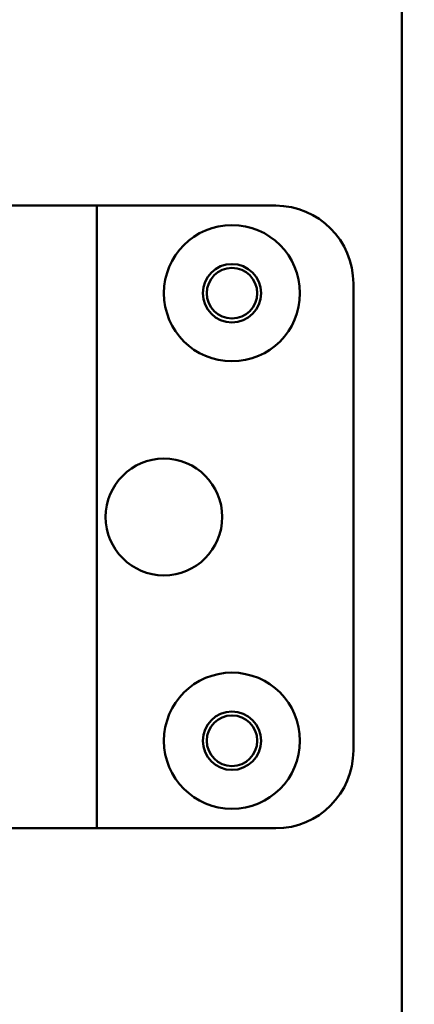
# Model space of a CAD drawing. Header units: millimetres. Extents: x 0 to 2239, y -60 to 841.
# Tile 149 of 165: x 866 to 886, y 494 to 545. Entities that reach past the tile are written whole.
import ezdxf

# ---------------------------------------------------------------- set-up
doc = ezdxf.new("R2010")
doc.units = ezdxf.units.MM
doc.layers.add('Bemaßung (ISO)', color=7, linetype='Continuous', lineweight=25)
doc.layers.add('Sichtbar (ISO)', color=7, linetype='Continuous', lineweight=50)
doc.styles.add('Notiztext (DIN)', font='isocpeur.ttf')
doc.dimstyles.new('Standard (DIN)', dxfattribs={"dimtxt": 3.5, "dimasz": 2.5, "dimexe": 2, "dimexo": 0.5, "dimgap": 0.5, "dimtad": 1, "dimrnd": 1e-08, "dimtxsty": 'Notiztext (DIN)', "dimcen": 0.09, "dimdle": 10, "dimclrd": 256, "dimclre": 256, "dimclrt": 256, "dimadec": 0, "dimazin": 0, "dimtfac": 1, "dimtmove": 0, "dimatfit": 3, "dimfxl": 1, "dimtolj": 1, "dimtzin": 0, "dimlwd": -1, "dimlwe": -1, "dimarcsym": 0})

# ---------------------------------------------------------------- blocks, each defined once
blk = doc.blocks.new('*D25')
at = {"layer": 'Bemaßung (ISO)', "transparency": 16777216}
for p, q in [((888.499, 669.471), (802.591, 669.471)), ((804.591, 666.971), (804.591, 461.971)), ((888.499, 459.471), (802.591, 459.471))]:
    blk.add_line(p, q, dxfattribs=at)
for points in [[(804.174, 666.971), (805.008, 666.971), (804.591, 669.471)], [(804.174, 461.971), (805.008, 461.971), (804.591, 459.471)]]:
    blk.add_solid(points, dxfattribs=at)
at = {"layer": 'Defpoints', "color": 0, "transparency": 16777216}
for p in [(888.999, 669.471), (804.591, 459.471), (888.999, 459.471)]:
    blk.add_point(p, dxfattribs=at)
at = {"layer": 'Bemaßung (ISO)', "transparency": 16777216, "insert": (800.591, 561.506), "char_height": 3.5, "attachment_point": 1, "rotation": 90, "style": 'Notiztext (DIN)'}
blk.add_mtext('\\A1;210', dxfattribs=at)

msp = doc.modelspace()

# ---------------------------------------------------------------- linework, layer by layer
at = {"layer": 'Sichtbar (ISO)'}
for p, q in [((885.749, 658.971), (885.749, 469.971)), ((870.049, 535.471), (863.749, 535.471)), ((879.249, 535.471), (870.049, 535.471)), ((870.049, 503.471), (870.049, 535.471)), ((883.249, 507.471), (883.249, 531.471)), ((870.049, 503.471), (863.749, 503.471)), ((870.049, 503.471), (879.249, 503.471))]:
    msp.add_line(p, q, dxfattribs=at)
for centre, radius in [((876.999, 530.971), 3.5), ((876.999, 530.971), 1.5), ((876.999, 530.971), 1.3), ((873.499, 519.471), 3), ((876.999, 507.971), 3.5), ((876.999, 507.971), 1.5), ((876.999, 507.971), 1.3)]:
    msp.add_circle(centre, radius, dxfattribs=at)
for centre, start, end in [((879.249, 531.471), 0, 90), ((879.249, 507.471), 270, 0)]:
    msp.add_arc(centre, 4, start, end, dxfattribs=at)

# ---------------------------------------------------------------- dimensions: what is measured, and where the dimension line sits
at = {"layer": 'Bemaßung (ISO)'}
dim = msp.add_linear_dim(base=(804.591, 459.471), p1=(888.999, 669.471), p2=(888.999, 459.471), angle=90, dimstyle='Standard (DIN)', override={"dimgap": 0.5, "dimdec": 2, "dimtol": 0, "dimlim": 0, "dimtp": 0, "dimtm": 0, "dimtdec": 2, "dimtofl": 0, "dimatfit": 1}, dxfattribs=at)
dim.commit()
dim.dimension.update_dxf_attribs({"geometry": '*D25', "text_midpoint": (804.591, 564.481), "dimtype": 160})

doc.saveas('drawing.dxf')
